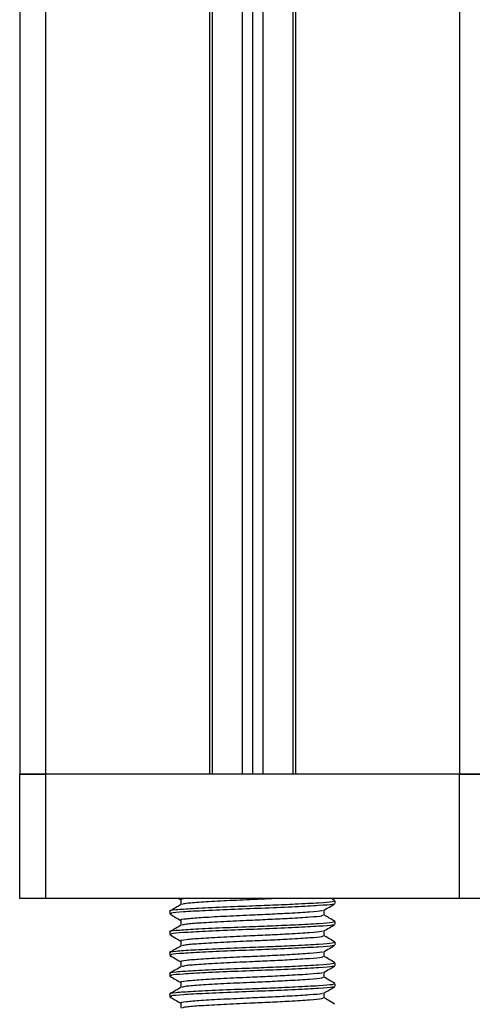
# Model space of a CAD drawing. Header units: millimetres. Extents: x 0 to 420, y 0 to 297.
# Tile 50 of 62: x 291.93 to 295.48, y 193.71 to 201.43. Entities that reach past the tile are written whole.
import ezdxf

# ---------------------------------------------------------------- set-up
doc = ezdxf.new("R2010")
doc.units = ezdxf.units.MM

msp = doc.modelspace()

# ---------------------------------------------------------------- linework, layer by layer
at = {"color": 7, "linetype": 'Continuous', "lineweight": 25}
for p, q in [((292.13477, 232.01841), (292.13477, 195.51618)), ((293.42046, 232.01841), (293.42046, 195.51618)), ((293.44074, 232.01841), (293.44074, 195.51618)), ((293.67597, 232.01841), (293.67597, 195.51618)), ((293.75709, 232.01841), (293.75709, 195.51618)), ((293.83821, 232.01841), (293.83821, 195.51618)), ((294.07344, 232.01841), (294.07344, 195.51618)), ((294.09372, 232.01841), (294.09372, 195.51618)), ((295.37941, 232.01841), (295.37941, 195.51618)), ((291.93198, 223.3248), (291.93198, 195.51618)), ((292.13477, 195.51618), (291.93198, 195.51618)), ((291.93198, 194.54279), (291.93198, 195.51618)), ((291.93198, 195.51618), (292.13477, 195.51618)), ((293.42046, 195.51618), (292.13477, 195.51618)), ((292.13477, 195.51618), (292.13477, 194.54279)), ((295.37941, 195.51618), (292.13477, 195.51618)), ((295.37941, 195.51618), (294.09372, 195.51618)), ((295.5822, 195.51618), (295.37941, 195.51618)), ((295.37941, 194.54279), (295.37941, 195.51618)), ((295.37941, 195.51618), (295.5822, 195.51618)), ((292.13477, 194.54279), (291.93198, 194.54279)), ((295.37941, 194.54279), (292.13477, 194.54279)), ((293.17815, 194.54279), (293.19597, 194.53246)), ((293.19597, 194.5336), (293.19597, 194.49411)), ((294.40374, 194.5257), (294.37423, 194.54279)), ((294.40602, 194.50318), (294.40602, 194.52346)), ((295.5822, 194.54279), (295.37941, 194.54279)), ((293.10816, 194.44234), (293.10816, 194.42202)), ((294.31821, 194.41193), (294.31821, 194.45135)), ((293.19597, 194.37137), (293.19597, 194.33188)), ((294.40602, 194.34095), (294.40602, 194.36123)), ((293.10816, 194.28011), (293.10816, 194.25979)), ((294.31821, 194.2497), (294.31821, 194.28912)), ((293.19597, 194.20914), (293.19597, 194.16965)), ((294.40602, 194.17872), (294.40602, 194.199)), ((293.10816, 194.11787), (293.10816, 194.09756)), ((294.31821, 194.08746), (294.31821, 194.12688)), ((293.19597, 194.04691), (293.19597, 194.00742)), ((294.40602, 194.01649), (294.40602, 194.03677)), ((293.10816, 193.95564), (293.10816, 193.93533)), ((294.31821, 193.92523), (294.31821, 193.96465)), ((293.19597, 193.88467), (293.19597, 193.84519)), ((294.40602, 193.85426), (294.40602, 193.87453)), ((293.10816, 193.79341), (293.10816, 193.77309)), ((294.31821, 193.763), (294.31821, 193.80242)), ((293.19597, 193.72244), (293.19597, 193.68295))]:
    msp.add_line(p, q, dxfattribs=at)
for points, knots in [([(294.39592, 194.52346), (294.39527, 194.52096), (294.39372, 194.51506), (294.28423, 194.50697), (294.11475, 194.49775), (293.92097, 194.48897), (293.7141, 194.48122), (293.48911, 194.47248), (293.28056, 194.46178), (293.15028, 194.45284), (293.09366, 194.446), (293.10935, 194.44247), (293.10995, 194.44234)], [0, 0, 0, 0, 0.0871164, 0.2058056, 0.3274743, 0.4210023, 0.5113649, 0.6314445, 0.7548636, 0.8735215, 0.995235, 1, 1, 1, 1]), ([(293.19856, 194.49561), (293.18388, 194.48711), (293.15451, 194.47009), (293.12513, 194.45309), (293.11044, 194.44459)], [0, 0, 0, 0, 0.4999039, 1, 1, 1, 1]), ([(294.3919, 194.50108), (294.39093, 194.4993), (294.38808, 194.49413), (294.28325, 194.4867), (294.10026, 194.47666), (293.86291, 194.46618), (293.61195, 194.45739), (293.38025, 194.44694), (293.20745, 194.43685), (293.11325, 194.4293), (293.11835, 194.42396), (293.12021, 194.42202)], [0, 0, 0, 0, 0.06376, 0.1855377, 0.3103724, 0.436457, 0.5577025, 0.6837036, 0.8086745, 0.9303586, 1, 1, 1, 1]), ([(293.23455, 194.54279), (293.21026, 194.53988), (293.18489, 194.53685), (293.197, 194.53373), (293.19751, 194.5336)], [0, 0, 0, 0, 0.9576316, 1, 1, 1, 1]), ([(293.95393, 194.54279), (293.93457, 194.54176), (293.86705, 194.53817), (293.71915, 194.53193), (293.52481, 194.52317), (293.34812, 194.51247), (293.22984, 194.50418), (293.21274, 194.49819), (293.20507, 194.4955)], [0, 0, 0, 0, 0.0620577, 0.2164101, 0.4215255, 0.6323517, 0.8350358, 1, 1, 1, 1]), ([(294.31599, 194.45006), (294.33067, 194.45857), (294.36005, 194.47558), (294.38943, 194.49259), (294.40412, 194.5011)], [0, 0, 0, 0, 0.4998993, 1, 1, 1, 1]), ([(293.11006, 194.41998), (293.12475, 194.41148), (293.15339, 194.3949), (293.18203, 194.37831), (293.19597, 194.37023)], [0, 0, 0, 0, 0.5130376, 1, 1, 1, 1]), ([(294.30553, 194.45009), (294.30466, 194.44841), (294.30205, 194.44334), (294.21195, 194.436), (294.06654, 194.42678), (293.89876, 194.41799), (293.71993, 194.41024), (293.52536, 194.4015), (293.34505, 194.3908), (293.23239, 194.38187), (293.18343, 194.37502), (293.197, 194.3715), (293.19751, 194.37136)], [0, 0, 0, 0, 0.0604721, 0.1826262, 0.3078502, 0.4041125, 0.4971134, 0.6207, 0.7477276, 0.8698493, 0.9951194, 1, 1, 1, 1]), ([(294.30951, 194.41195), (294.30895, 194.40944), (294.30762, 194.40353), (294.2129, 194.39543), (294.06636, 194.38622), (293.89876, 194.37743), (293.72008, 194.36968), (293.52452, 194.36095), (293.3482, 194.35024), (293.22982, 194.34195), (293.21274, 194.33595), (293.20507, 194.33327)], [0, 0, 0, 0, 0.0900083, 0.2123263, 0.3377184, 0.4341099, 0.5272356, 0.6509881, 0.7781862, 0.9004719, 1, 1, 1, 1]), ([(294.40374, 194.36347), (294.38905, 194.37197), (294.36053, 194.38848), (294.33203, 194.40499), (294.31821, 194.413)], [0, 0, 0, 0, 0.5152084, 1, 1, 1, 1]), ([(294.39592, 194.36123), (294.39527, 194.35873), (294.39372, 194.35283), (294.28423, 194.34474), (294.11475, 194.33552), (293.92097, 194.32674), (293.7141, 194.31898), (293.48911, 194.31025), (293.28056, 194.29955), (293.15028, 194.29061), (293.09366, 194.28376), (293.10935, 194.28024), (293.10995, 194.28011)], [0, 0, 0, 0, 0.0871164, 0.2058056, 0.3274743, 0.4210023, 0.5113649, 0.6314445, 0.7548636, 0.8735215, 0.995235, 1, 1, 1, 1]), ([(293.19856, 194.33338), (293.18388, 194.32487), (293.15451, 194.30786), (293.12513, 194.29086), (293.11044, 194.28236)], [0, 0, 0, 0, 0.4999039, 1, 1, 1, 1]), ([(294.3919, 194.33884), (294.39093, 194.33707), (294.38808, 194.3319), (294.28325, 194.32447), (294.10026, 194.31443), (293.86291, 194.30395), (293.61195, 194.29515), (293.38025, 194.2847), (293.20745, 194.27462), (293.11325, 194.26707), (293.11835, 194.26173), (293.12021, 194.25979)], [0, 0, 0, 0, 0.06376, 0.1855377, 0.3103724, 0.436457, 0.5577025, 0.6837036, 0.8086745, 0.9303586, 1, 1, 1, 1]), ([(294.31599, 194.28783), (294.33067, 194.29634), (294.36005, 194.31335), (294.38943, 194.33036), (294.40412, 194.33886)], [0, 0, 0, 0, 0.4998993, 1, 1, 1, 1]), ([(293.11006, 194.25775), (293.12475, 194.24924), (293.15339, 194.23267), (293.18203, 194.21608), (293.19597, 194.208)], [0, 0, 0, 0, 0.5130376, 1, 1, 1, 1]), ([(294.30553, 194.28786), (294.30466, 194.28618), (294.30205, 194.28111), (294.21195, 194.27377), (294.06654, 194.26454), (293.89876, 194.25576), (293.71993, 194.24801), (293.52536, 194.23927), (293.34505, 194.22857), (293.23239, 194.21964), (293.18343, 194.21279), (293.197, 194.20926), (293.19751, 194.20913)], [0, 0, 0, 0, 0.06047214, 0.18262619, 0.30785017, 0.40411251, 0.49711336, 0.62069998, 0.74772757, 0.86984932, 0.99511941, 1, 1, 1, 1]), ([(294.30951, 194.24971), (294.30895, 194.24721), (294.30762, 194.2413), (294.2129, 194.2332), (294.06636, 194.22399), (293.89876, 194.2152), (293.72008, 194.20745), (293.52452, 194.19871), (293.3482, 194.18801), (293.22982, 194.17972), (293.21274, 194.17372), (293.20507, 194.17103)], [0, 0, 0, 0, 0.0900083, 0.2123263, 0.3377184, 0.4341099, 0.5272356, 0.6509881, 0.7781862, 0.9004719, 1, 1, 1, 1]), ([(294.40374, 194.20124), (294.38905, 194.20974), (294.36053, 194.22625), (294.33203, 194.24276), (294.31821, 194.25077)], [0, 0, 0, 0, 0.5152084, 1, 1, 1, 1]), ([(294.39592, 194.199), (294.39527, 194.1965), (294.39372, 194.19059), (294.28423, 194.1825), (294.11475, 194.17329), (293.92097, 194.1645), (293.7141, 194.15675), (293.48911, 194.14802), (293.28056, 194.13732), (293.15028, 194.12838), (293.09366, 194.12153), (293.10935, 194.11801), (293.10995, 194.11787)], [0, 0, 0, 0, 0.0871164, 0.2058056, 0.3274743, 0.4210023, 0.5113649, 0.6314445, 0.7548636, 0.8735215, 0.995235, 1, 1, 1, 1]), ([(293.19856, 194.17115), (293.18388, 194.16264), (293.15451, 194.14563), (293.12513, 194.12863), (293.11044, 194.12012)], [0, 0, 0, 0, 0.4999039, 1, 1, 1, 1]), ([(294.3919, 194.17661), (294.39093, 194.17484), (294.38808, 194.16967), (294.28325, 194.16224), (294.10026, 194.1522), (293.86291, 194.14172), (293.61195, 194.13292), (293.38025, 194.12247), (293.20745, 194.11239), (293.11325, 194.10484), (293.11835, 194.0995), (293.12021, 194.09756)], [0, 0, 0, 0, 0.06376, 0.1855377, 0.3103724, 0.436457, 0.5577025, 0.6837036, 0.8086745, 0.9303586, 1, 1, 1, 1]), ([(294.31599, 194.1256), (294.33067, 194.1341), (294.36005, 194.15112), (294.38943, 194.16813), (294.40412, 194.17663)], [0, 0, 0, 0, 0.4998993, 1, 1, 1, 1]), ([(293.11006, 194.09552), (293.12475, 194.08701), (293.15339, 194.07043), (293.18203, 194.05385), (293.19597, 194.04577)], [0, 0, 0, 0, 0.5130376, 1, 1, 1, 1]), ([(294.30553, 194.12563), (294.30466, 194.12395), (294.30205, 194.11888), (294.21195, 194.11154), (294.06654, 194.10231), (293.89876, 194.09353), (293.71993, 194.08577), (293.52536, 194.07704), (293.34505, 194.06634), (293.23239, 194.0574), (293.18343, 194.05056), (293.197, 194.04703), (293.19751, 194.0469)], [0, 0, 0, 0, 0.0604721, 0.1826262, 0.3078502, 0.4041125, 0.4971134, 0.6207, 0.7477276, 0.8698493, 0.9951194, 1, 1, 1, 1]), ([(294.30951, 194.08748), (294.30895, 194.08498), (294.30762, 194.07907), (294.2129, 194.07097), (294.06636, 194.06176), (293.89876, 194.05297), (293.72008, 194.04522), (293.52452, 194.03648), (293.3482, 194.02578), (293.22982, 194.01748), (293.21274, 194.01149), (293.20507, 194.0088)], [0, 0, 0, 0, 0.0900083, 0.2123263, 0.3377184, 0.4341099, 0.5272356, 0.6509881, 0.7781862, 0.9004719, 1, 1, 1, 1]), ([(294.40374, 194.03901), (294.38905, 194.04751), (294.36053, 194.06401), (294.33203, 194.08053), (294.31821, 194.08853)], [0, 0, 0, 0, 0.5152084, 1, 1, 1, 1]), ([(294.39592, 194.03677), (294.39527, 194.03427), (294.39372, 194.02836), (294.28423, 194.02027), (294.11475, 194.01106), (293.92097, 194.00227), (293.7141, 193.99452), (293.48911, 193.98578), (293.28056, 193.97508), (293.15028, 193.96615), (293.09366, 193.9593), (293.10935, 193.95578), (293.10995, 193.95564)], [0, 0, 0, 0, 0.0871164, 0.2058056, 0.3274743, 0.4210023, 0.5113649, 0.6314445, 0.7548636, 0.8735215, 0.995235, 1, 1, 1, 1]), ([(294.3919, 194.01438), (294.39093, 194.0126), (294.38808, 194.00743), (294.28325, 194), (294.10026, 193.98997), (293.86291, 193.97948), (293.61195, 193.97069), (293.38025, 193.96024), (293.20745, 193.95015), (293.11325, 193.9426), (293.11835, 193.93727), (293.12021, 193.93533)], [0, 0, 0, 0, 0.06376, 0.1855377, 0.3103724, 0.436457, 0.5577025, 0.6837036, 0.8086745, 0.9303586, 1, 1, 1, 1]), ([(294.31599, 193.96336), (294.33067, 193.97187), (294.36005, 193.98889), (294.38943, 194.0059), (294.40412, 194.0144)], [0, 0, 0, 0, 0.4998993, 1, 1, 1, 1]), ([(293.11006, 193.93328), (293.12475, 193.92478), (293.15339, 193.9082), (293.18203, 193.89161), (293.19597, 193.88354)], [0, 0, 0, 0, 0.5130376, 1, 1, 1, 1]), ([(293.19856, 194.00892), (293.18388, 194.00041), (293.15451, 193.9834), (293.12513, 193.96639), (293.11044, 193.95789)], [0, 0, 0, 0, 0.4999039, 1, 1, 1, 1]), ([(294.30553, 193.9634), (294.30466, 193.96172), (294.30205, 193.95665), (294.21195, 193.94931), (294.06654, 193.94008), (293.89876, 193.9313), (293.71993, 193.92354), (293.52536, 193.91481), (293.34505, 193.90411), (293.23239, 193.89517), (293.18343, 193.88832), (293.197, 193.8848), (293.19751, 193.88467)], [0, 0, 0, 0, 0.0604721, 0.1826262, 0.3078502, 0.4041125, 0.4971134, 0.6207, 0.7477276, 0.8698493, 0.9951194, 1, 1, 1, 1]), ([(294.39592, 193.87453), (294.39527, 193.87203), (294.39372, 193.86613), (294.28423, 193.85804), (294.11475, 193.84883), (293.92097, 193.84004), (293.7141, 193.83229), (293.48911, 193.82355), (293.28056, 193.81285), (293.15028, 193.80392), (293.09366, 193.79707), (293.10935, 193.79354), (293.10995, 193.79341)], [0, 0, 0, 0, 0.0871164, 0.2058056, 0.3274743, 0.4210023, 0.5113649, 0.6314445, 0.7548636, 0.8735215, 0.995235, 1, 1, 1, 1]), ([(294.30951, 193.92525), (294.30895, 193.92274), (294.30762, 193.91683), (294.2129, 193.90874), (294.06636, 193.89952), (293.89876, 193.89074), (293.72008, 193.88298), (293.52452, 193.87425), (293.3482, 193.86354), (293.22982, 193.85525), (293.21274, 193.84926), (293.20507, 193.84657)], [0, 0, 0, 0, 0.09000825, 0.21232628, 0.33771836, 0.43410992, 0.52723561, 0.65098812, 0.77818623, 0.90047192, 1, 1, 1, 1]), ([(294.40374, 193.87677), (294.38905, 193.88528), (294.36053, 193.90178), (294.33203, 193.9183), (294.31821, 193.9263)], [0, 0, 0, 0, 0.51520836, 1, 1, 1, 1]), ([(293.19856, 193.84668), (293.18388, 193.83818), (293.15451, 193.82117), (293.12513, 193.80416), (293.11044, 193.79566)], [0, 0, 0, 0, 0.4999039, 1, 1, 1, 1]), ([(294.3919, 193.85215), (294.39093, 193.85037), (294.38808, 193.8452), (294.28325, 193.83777), (294.10026, 193.82773), (293.86291, 193.81725), (293.61195, 193.80846), (293.38025, 193.79801), (293.20745, 193.78792), (293.11325, 193.78037), (293.11835, 193.77504), (293.12021, 193.77309)], [0, 0, 0, 0, 0.06376003, 0.18553766, 0.31037239, 0.43645702, 0.55770248, 0.68370362, 0.80867445, 0.93035859, 1, 1, 1, 1]), ([(294.30553, 193.80116), (294.30466, 193.79949), (294.30205, 193.79442), (294.21195, 193.78708), (294.06654, 193.77785), (293.89876, 193.76906), (293.71993, 193.76131), (293.52536, 193.75257), (293.34505, 193.74188), (293.23239, 193.73294), (293.18343, 193.72609), (293.197, 193.72257), (293.19751, 193.72244)], [0, 0, 0, 0, 0.0604721, 0.1826262, 0.3078502, 0.4041125, 0.4971134, 0.6207, 0.7477276, 0.8698493, 0.9951194, 1, 1, 1, 1]), ([(294.31599, 193.80113), (294.33067, 193.80964), (294.36005, 193.82666), (294.38943, 193.84366), (294.40412, 193.85217)], [0, 0, 0, 0, 0.4998993, 1, 1, 1, 1]), ([(293.11006, 193.77105), (293.12475, 193.76255), (293.15339, 193.74597), (293.18203, 193.72938), (293.19597, 193.7213)], [0, 0, 0, 0, 0.51303762, 1, 1, 1, 1]), ([(294.30951, 193.76302), (294.30895, 193.76051), (294.30762, 193.7546), (294.2129, 193.7465), (294.06636, 193.73729), (293.89876, 193.72851), (293.72008, 193.72075), (293.52452, 193.71202), (293.3482, 193.70131), (293.22982, 193.69302), (293.21274, 193.68703), (293.20507, 193.68434)], [0, 0, 0, 0, 0.09000825, 0.21232628, 0.33771836, 0.43410992, 0.52723561, 0.65098812, 0.77818623, 0.90047192, 1, 1, 1, 1]), ([(294.40374, 193.71454), (294.38905, 193.72305), (294.36053, 193.73955), (294.33203, 193.75606), (294.31821, 193.76407)], [0, 0, 0, 0, 0.5152084, 1, 1, 1, 1])]:
    msp.add_open_spline(points, degree=3, knots=knots, dxfattribs=at)

doc.saveas('drawing.dxf')
